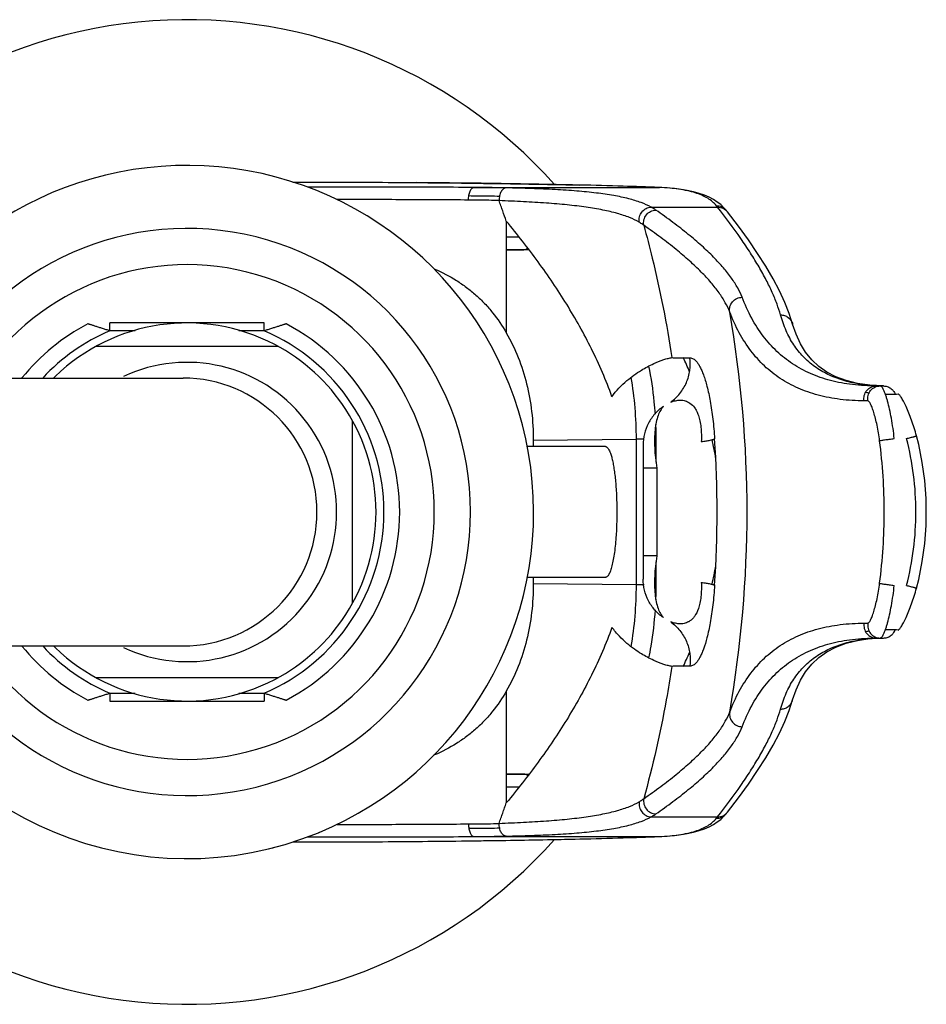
# Model space of a CAD drawing. Header units: millimetres. Extents: x 224 to 1420, y -1347 to 980.
# Tile 38 of 65: x 1363 to 1420, y -478 to -416. Entities that reach past the tile are written whole.
import ezdxf

# ---------------------------------------------------------------- set-up
doc = ezdxf.new("R2010")
doc.units = ezdxf.units.MM
doc.header["$LTSCALE"] = 77.505185
doc.layers.get('0').update_dxf_attribs({"linetype": 'CONTINUOUS'})

msp = doc.modelspace()

# ---------------------------------------------------------------- linework, layer by layer
at = {"color": 7, "linetype": 'CONTINUOUS'}
for p, q in [((1388.014, -426.201), (1388.007, -426.201)), ((1398.37, -426.355), (1398.352, -426.355)), ((1398.372, -426.355), (1398.352, -426.355)), ((1398.372, -426.355), (1398.37, -426.355)), ((1403.375, -426.511), (1403.407, -426.511)), ((1393.692, -428.651), (1393.692, -435.736)), ((1378.322, -435.111), (1368.524, -435.111)), ((1368.524, -435.611), (1368.524, -435.111)), ((1370.135, -435.611), (1368.524, -435.611)), ((1378.322, -435.611), (1376.711, -435.611)), ((1378.322, -435.611), (1378.322, -435.111)), ((1404.854, -437.316), (1405.352, -437.324)), ((1417.186, -439.111), (1417.632, -439.111)), ((1416.647, -440.061), (1416.406, -440.059)), ((1419.736, -442.284), (1419.73, -442.285)), ((1395.407, -442.542), (1395.407, -442.961)), ((1402.372, -442.856), (1402.372, -451.366)), ((1403.251, -444.328), (1403.251, -449.894)), ((1395.407, -451.261), (1395.407, -451.68)), ((1419.736, -451.938), (1419.73, -451.936)), ((1416.406, -454.163), (1416.647, -454.16)), ((1417.186, -455.111), (1417.632, -455.111)), ((1405.352, -456.898), (1404.854, -456.905)), ((1368.524, -458.611), (1370.135, -458.611)), ((1368.524, -458.611), (1368.524, -459.111)), ((1376.711, -458.611), (1378.322, -458.611)), ((1378.322, -458.611), (1378.322, -459.111)), ((1393.692, -458.486), (1393.692, -465.571)), ((1368.524, -459.111), (1378.322, -459.111)), ((1381.809, -467.45), (1381.77, -467.466)), ((1388.007, -468.02), (1388.014, -468.02)), ((1398.352, -467.867), (1398.372, -467.867)), ((1398.352, -467.867), (1398.37, -467.867)), ((1398.37, -467.867), (1398.372, -467.866)), ((1403.375, -467.711), (1403.407, -467.71))]:
    msp.add_line(p, q, dxfattribs=at)
at = {"color": 6, "linetype": 'CONTINUOUS'}
for p, q in [((1388.706, -426.208), (1388.007, -426.201)), ((1390.095, -426.222), (1388.706, -426.208)), ((1391.63, -426.511), (1403.375, -426.511)), ((1403.408, -426.512), (1403.375, -426.511)), ((1403.407, -426.513), (1403.375, -426.511)), ((1382.953, -427.284), (1382.95, -427.284)), ((1382.957, -427.285), (1382.953, -427.285)), ((1393.232, -427.347), (1393.228, -427.337)), ((1402.886, -427.76), (1407.101, -427.76)), ((1407.128, -427.765), (1407.089, -427.745)), ((1407.105, -427.752), (1407.09, -427.745)), ((1407.13, -427.764), (1407.105, -427.752)), ((1394.482, -429.667), (1393.697, -429.661)), ((1393.692, -430.483), (1394.804, -430.473)), ((1389.115, -431.701), (1389.125, -431.704)), ((1389.124, -431.685), (1389.135, -431.689)), ((1379.233, -436.611), (1367.614, -436.611)), ((1351.68, -438.611), (1373.173, -438.611)), ((1417.632, -439.111), (1417.187, -439.099)), ((1417.427, -439.109), (1417.187, -439.101)), ((1417.632, -439.111), (1417.427, -439.109)), ((1383.923, -452.92), (1383.923, -441.301)), ((1395.407, -442.542), (1401.951, -442.484)), ((1402.433, -442.484), (1401.951, -442.484)), ((1401.951, -451.737), (1401.951, -442.484)), ((1403.206, -442.484), (1403.108, -442.484)), ((1403.206, -443.947), (1403.206, -442.484)), ((1399.988, -442.961), (1395.026, -442.961)), ((1403.251, -444.328), (1402.372, -444.328)), ((1403.251, -449.894), (1402.372, -449.894)), ((1403.206, -451.737), (1403.206, -450.27)), ((1399.988, -451.261), (1395.027, -451.261)), ((1401.951, -451.737), (1395.407, -451.68)), ((1402.433, -451.737), (1401.951, -451.737)), ((1403.206, -451.737), (1403.109, -451.737)), ((1351.68, -455.611), (1373.173, -455.611)), ((1416.774, -455.151), (1417.632, -455.111)), ((1417.187, -455.121), (1417.401, -455.113)), ((1417.401, -455.113), (1417.632, -455.111)), ((1417.401, -455.113), (1417.427, -455.113)), ((1367.614, -457.611), (1379.233, -457.611)), ((1389.127, -462.517), (1389.086, -462.531)), ((1389.136, -462.532), (1389.096, -462.548)), ((1394.804, -463.748), (1393.692, -463.739)), ((1393.697, -464.561), (1394.482, -464.555)), ((1393.228, -466.885), (1393.232, -466.874)), ((1402.886, -466.462), (1407.101, -466.462)), ((1407.091, -466.475), (1407.104, -466.469)), ((1407.093, -466.476), (1407.105, -466.469)), ((1381.77, -467.466), (1381.809, -467.45)), ((1390.096, -467.999), (1391.441, -467.984)), ((1391.63, -467.711), (1403.375, -467.711)), ((1403.375, -467.711), (1403.407, -467.709)), ((1403.375, -467.711), (1403.408, -467.71))]:
    msp.add_line(p, q, dxfattribs=at)
for points in [[(1398.352, -426.355), (1397.895, -426.344), (1397.382, -426.333), (1396.853, -426.323), (1396.309, -426.312), (1395.749, -426.302), (1395.175, -426.292), (1394.586, -426.282), (1393.983, -426.273), (1393.367, -426.264), (1392.738, -426.255), (1392.096, -426.246), (1391.441, -426.238), (1390.095, -426.222)], [(1407.648, -427.953), (1407.489, -427.775), (1407.301, -427.601), (1407.086, -427.435), (1406.843, -427.279), (1406.569, -427.135), (1406.263, -427.003), (1405.928, -426.886), (1405.565, -426.785), (1405.177, -426.7), (1404.764, -426.63), (1404.329, -426.576), (1403.873, -426.537), (1403.407, -426.511)], [(1411.869, -435.181), (1411.655, -434.508), (1411.376, -433.805), (1411.035, -433.072), (1410.632, -432.309), (1410.168, -431.515), (1409.644, -430.692), (1409.062, -429.839), (1408.422, -428.959), (1407.73, -428.055)], [(1417.632, -439.111), (1416.774, -439.07), (1415.98, -438.955), (1415.263, -438.774), (1414.619, -438.533), (1414.043, -438.233), (1413.528, -437.871), (1413.077, -437.45), (1412.688, -436.971), (1412.357, -436.431), (1412.085, -435.833), (1411.869, -435.181)], [(1419.736, -451.938), (1419.869, -451.393), (1419.99, -450.825), (1420.094, -450.256), (1420.181, -449.686), (1420.25, -449.115), (1420.301, -448.543), (1420.336, -447.971), (1420.353, -447.398), (1420.353, -446.825), (1420.336, -446.252), (1420.302, -445.68), (1420.25, -445.108), (1420.181, -444.536), (1420.094, -443.966), (1419.991, -443.397), (1419.87, -442.83), (1419.736, -442.284)], [(1411.869, -459.041), (1412.085, -458.389), (1412.357, -457.79), (1412.688, -457.25), (1413.078, -456.77), (1413.53, -456.349), (1414.044, -455.988), (1414.62, -455.688), (1415.264, -455.447), (1415.981, -455.266), (1416.774, -455.151)], [(1407.73, -466.166), (1408.422, -465.263), (1409.061, -464.383), (1409.644, -463.53), (1410.167, -462.707), (1410.631, -461.913), (1411.035, -461.15), (1411.376, -460.417), (1411.655, -459.713), (1411.869, -459.041)], [(1403.407, -467.71), (1403.872, -467.685), (1404.328, -467.645), (1404.764, -467.591), (1405.176, -467.522), (1405.565, -467.437), (1405.927, -467.336), (1406.263, -467.219), (1406.569, -467.087), (1406.843, -466.942), (1407.086, -466.787), (1407.301, -466.621), (1407.489, -466.447), (1407.648, -466.268)], [(1388.007, -468.02), (1388.706, -468.014), (1390.096, -467.999)], [(1391.441, -467.984), (1392.096, -467.975), (1392.738, -467.967), (1393.367, -467.958), (1393.983, -467.949), (1394.586, -467.939), (1395.175, -467.93), (1395.749, -467.92), (1396.309, -467.909), (1396.853, -467.899), (1397.382, -467.888), (1397.895, -467.877), (1398.352, -467.867)]]:
    msp.add_lwpolyline(points, dxfattribs=at)
for centre, radius, start, end in [((1373.423, -447.111), 31.25, 41.70573, 149.72689), ((1373.423, -447.111), 18, 208.21622, 151.79193), ((1394.755, -436.702), 6.229, 86.68677, 89.54845), ((1335.265, -447.111), 73.711, 350.08243, 9.91757), ((1373.423, -447.111), 12, 32.79864, 62.36172), ((1377.982, -449.946), 29.761, 23.2298, 25.12424), ((1373.423, -447.111), 13.5, 140.8921, 140.97312), ((1373.423, -447.111), 12, 134.19189, 134.88278), ((1373.173, -447.111), 8.5, 270, 90), ((1417.888, -431.972), 7.661, 259.71272, 261.39477), ((1417.961, -431.415), 8.223, 268.52668, 272.88876), ((1379.081, -442.484), 24.125, 359.99827, 2.21655), ((1385.7, -447.34), 21.598, 9.61696, 12.9078), ((1385.455, -446.836), 21.847, 347.13877, 350.29083), ((1379.08, -451.738), 24.125, 357.78872, 0.00171), ((1373.423, -447.111), 12, 297.63828, 327.20136), ((1417.882, -462.212), 7.623, 98.601, 100.29202), ((1417.961, -462.806), 8.222, 87.11105, 91.4477), ((1373.423, -447.111), 13.5, 219.02688, 219.1079), ((1373.423, -447.111), 12, 225.11722, 225.80811), ((1377.929, -444.254), 29.818, 334.85408, 336.75827), ((1373.423, -447.111), 31.25, 210.27308, 318.29405), ((1394.754, -457.476), 6.273, 270.46162, 273.30195)]:
    msp.add_arc(centre, radius, start, end, dxfattribs=at)
at = {"color": 7, "linetype": 'CONTINUOUS'}
for centre, radius, start, end in [((1373.423, -447.111), 22, 292.40551, 157.26665), ((1394.943, -427.363), 1.71, 179.13752, 179.48343), ((1401.461, -432.154), 7.15, 37.92888, 38.87232), ((1407.054, -428.435), 0.764, 34.06696, 39.04727), ((1373.423, -447.111), 15.7, 212.78158, 147.21841), ((1373.423, -447.111), 13.5, 117.79577, 140.8921), ((1373.423, -447.111), 12.5, 113.07392, 137.1313), ((1373.423, -447.111), 12, 62.36172, 134.19189), ((1373.423, -447.111), 12.5, 293.07392, 66.92608), ((1373.423, -447.111), 13.5, 297.79577, 62.20423), ((1373.423, -447.111), 9.5, 244.86287, 115.13713), ((1415.177, -376.56), 63.149, 272.90354, 273.07414), ((1373.423, -447.111), 12, 327.20136, 32.79864), ((1338.768, -447.111), 68.307, 356.10194, 3.89805), ((1415.177, -517.662), 63.149, 86.92586, 87.09646), ((1373.423, -447.111), 22, 202.73335, 292.29617), ((1373.423, -447.111), 12.5, 222.8687, 246.92608), ((1373.423, -447.111), 13.5, 219.1079, 242.20423), ((1373.423, -447.111), 12, 225.80811, 297.63828), ((1387.633, -453.896), 6.254, 334.28947, 334.47466), ((1407.055, -465.787), 0.764, 320.9463, 325.92591), ((1394.943, -466.857), 1.71, 180.57744, 180.92325), ((1401.357, -461.984), 7.283, 321.13524, 322.06052), ((1380.189, -461.281), 6.298, 295.53164, 295.70755), ((1377.958, -464.684), 3.851, 283.66562, 284.4911)]:
    msp.add_arc(centre, radius, start, end, dxfattribs=at)
for points, knots in [([(1380.15, -426.166), (1380.83, -426.166), (1383.449, -426.17), (1386.068, -426.184), (1388.007, -426.201)], [0, 0, 0, 0, 0.259641, 1, 1, 1, 1]), ([(1391.291, -427.31), (1391.292, -427.209), (1391.304, -427.06), (1391.347, -426.874), (1391.388, -426.753), (1391.438, -426.653), (1391.495, -426.576), (1391.559, -426.526), (1391.607, -426.511), (1391.63, -426.511)], [0, 0, 0, 0, 0.328784, 0.480984, 0.618982, 0.739765, 0.842034, 0.926969, 1, 1, 1, 1]), ([(1393.676, -426.537), (1393.51, -426.534), (1392.828, -426.522), (1392.146, -426.515), (1391.63, -426.511)], [0, 0, 0, 0, 0.242546, 1, 1, 1, 1]), ([(1393.676, -426.537), (1393.646, -426.538), (1393.586, -426.552), (1393.502, -426.602), (1393.426, -426.68), (1393.333, -426.82), (1393.253, -427.042), (1393.234, -427.236), (1393.232, -427.337)], [0, 0, 0, 0, 0.088491, 0.184986, 0.293137, 0.414525, 0.692639, 1, 1, 1, 1]), ([(1403.375, -426.511), (1402.619, -426.48), (1400.951, -426.423), (1399.283, -426.378), (1398.371, -426.355)], [0, 0, 0, 0, 0.453443, 1, 1, 1, 1]), ([(1393.228, -427.337), (1393.072, -427.333), (1392.426, -427.322), (1391.78, -427.315), (1391.291, -427.31)], [0, 0, 0, 0, 0.24269, 1, 1, 1, 1]), ([(1402.128, -428.721), (1402.108, -428.608), (1402.119, -428.371), (1402.277, -428.054), (1402.546, -427.827), (1402.773, -427.765), (1402.886, -427.76)], [0, 0, 0, 0, 0.25006, 0.502817, 0.753877, 1, 1, 1, 1]), ([(1402.419, -428.914), (1402.397, -428.801), (1402.404, -428.56), (1402.562, -428.239), (1402.838, -428.011), (1403.07, -427.949), (1403.184, -427.945)], [0, 0, 0, 0, 0.249066, 0.500808, 0.75206, 1, 1, 1, 1]), ([(1403.184, -427.945), (1403.162, -427.929), (1403.065, -427.864), (1402.964, -427.803), (1402.886, -427.76)], [0, 0, 0, 0, 0.235987, 1, 1, 1, 1]), ([(1407.027, -427.667), (1407.145, -427.665), (1407.382, -427.714), (1407.575, -427.863), (1407.648, -427.953)], [0, 0, 0, 0, 0.501664, 1, 1, 1, 1]), ([(1407.101, -427.76), (1407.22, -427.757), (1407.462, -427.808), (1407.657, -427.962), (1407.73, -428.055)], [0, 0, 0, 0, 0.501807, 1, 1, 1, 1]), ([(1400.397, -439.79), (1400.026, -438.756), (1399.159, -436.749), (1397.562, -433.9), (1395.736, -431.201), (1394.392, -429.489), (1393.692, -428.651)], [0, 0, 0, 0, 0.252286, 0.500664, 0.749107, 1, 1, 1, 1]), ([(1402.419, -428.914), (1402.397, -428.898), (1402.302, -428.829), (1402.204, -428.766), (1402.128, -428.721)], [0, 0, 0, 0, 0.23668, 1, 1, 1, 1]), ([(1368.524, -435.611), (1368.447, -435.587), (1368.292, -435.538), (1368.063, -435.466), (1367.876, -435.406), (1367.731, -435.36), (1367.628, -435.328), (1367.529, -435.296), (1367.438, -435.267), (1367.354, -435.24), (1367.29, -435.22), (1367.244, -435.206), (1367.215, -435.196), (1367.19, -435.188), (1367.169, -435.181), (1367.154, -435.177), (1367.144, -435.174), (1367.138, -435.172), (1367.134, -435.17), (1367.131, -435.169), (1367.13, -435.169), (1367.128, -435.169), (1367.128, -435.168)], [0, 0, 0, 0, 0.166742, 0.331496, 0.491518, 0.568628, 0.643003, 0.713818, 0.780114, 0.840642, 0.89395, 0.91736, 0.938296, 0.956531, 0.971843, 0.98401, 0.988847, 0.992831, 0.99595, 0.998192, 0.999546, 1, 1, 1, 1]), ([(1379.719, -435.168), (1379.719, -435.169), (1379.717, -435.169), (1379.716, -435.169), (1379.712, -435.17), (1379.708, -435.172), (1379.703, -435.174), (1379.693, -435.177), (1379.678, -435.181), (1379.657, -435.188), (1379.631, -435.196), (1379.602, -435.206), (1379.557, -435.22), (1379.493, -435.24), (1379.409, -435.267), (1379.317, -435.296), (1379.219, -435.328), (1379.115, -435.36), (1378.97, -435.406), (1378.783, -435.466), (1378.554, -435.538), (1378.4, -435.587), (1378.322, -435.611)], [0, 0, 0, 0, 0.000453, 0.001806, 0.004047, 0.007165, 0.011149, 0.015987, 0.028155, 0.043465, 0.061699, 0.082635, 0.106045, 0.159352, 0.219881, 0.286176, 0.356993, 0.431368, 0.508479, 0.668503, 0.833258, 1, 1, 1, 1]), ([(1393.692, -435.736), (1393.979, -436.235), (1394.482, -437.29), (1395.016, -438.974), (1395.336, -440.738), (1395.407, -441.939), (1395.407, -442.542)], [0, 0, 0, 0, 0.243629, 0.492379, 0.745137, 1, 1, 1, 1]), ([(1400.397, -439.79), (1400.673, -439.413), (1401.258, -438.796), (1402.186, -438.13), (1402.98, -437.708), (1403.466, -437.512), (1403.681, -437.441)], [0, 0, 0, 0, 0.341939, 0.616813, 0.834309, 1, 1, 1, 1]), ([(1403.681, -437.441), (1403.778, -437.41), (1403.951, -437.36), (1404.128, -437.324), (1404.207, -437.314)], [0, 0, 0, 0, 0.561477, 1, 1, 1, 1]), ([(1404.127, -440.136), (1404.343, -439.98), (1404.736, -439.608), (1405.155, -438.914), (1405.378, -438.133), (1405.384, -437.59), (1405.352, -437.324)], [0, 0, 0, 0, 0.249054, 0.49891, 0.749352, 1, 1, 1, 1]), ([(1404.207, -437.314), (1404.317, -437.315), (1404.533, -437.316), (1404.748, -437.315), (1404.854, -437.316)], [0, 0, 0, 0, 0.510491, 1, 1, 1, 1]), ([(1416.406, -440.059), (1416.385, -439.945), (1416.393, -439.704), (1416.555, -439.384), (1416.837, -439.163), (1417.071, -439.111), (1417.186, -439.111)], [0, 0, 0, 0, 0.250879, 0.501353, 0.751001, 1, 1, 1, 1]), ([(1416.647, -440.061), (1416.626, -439.947), (1416.633, -439.706), (1416.795, -439.385), (1417.077, -439.163), (1417.311, -439.111), (1417.427, -439.111)], [0, 0, 0, 0, 0.250904, 0.501392, 0.751031, 1, 1, 1, 1]), ([(1418.317, -442.448), (1418.273, -442.017), (1418.188, -441.393), (1418.032, -440.606), (1417.925, -440.174), (1417.836, -439.87), (1417.773, -439.676), (1417.71, -439.509), (1417.649, -439.37), (1417.59, -439.26), (1417.541, -439.188), (1417.503, -439.147), (1417.471, -439.122), (1417.444, -439.111), (1417.427, -439.111)], [0, 0, 0, 0, 0.36984, 0.537189, 0.684952, 0.749852, 0.807983, 0.858889, 0.902183, 0.937648, 0.965254, 0.976242, 0.985519, 1, 1, 1, 1]), ([(1417.632, -439.111), (1417.711, -439.111), (1417.872, -439.136), (1418.091, -439.242), (1418.268, -439.41), (1418.347, -439.552), (1418.376, -439.627)], [0, 0, 0, 0, 0.249376, 0.499303, 0.749613, 1, 1, 1, 1]), ([(1419.73, -442.285), (1419.686, -442.114), (1419.59, -441.778), (1419.428, -441.292), (1419.255, -440.841), (1419.082, -440.441), (1418.938, -440.148), (1418.83, -439.951), (1418.76, -439.834), (1418.699, -439.742), (1418.646, -439.675), (1418.605, -439.633), (1418.575, -439.617), (1418.563, -439.617)], [0, 0, 0, 0, 0.18048, 0.356358, 0.522126, 0.672401, 0.800949, 0.855068, 0.901374, 0.939242, 0.968169, 0.988098, 1, 1, 1, 1]), ([(1403.66, -440.409), (1403.463, -440.545), (1403.1, -440.866), (1402.688, -441.462), (1402.431, -442.138), (1402.372, -442.618), (1402.372, -442.856)], [0, 0, 0, 0, 0.25041, 0.500627, 0.750511, 1, 1, 1, 1]), ([(1403.66, -440.409), (1403.59, -440.485), (1403.459, -440.672), (1403.311, -441.01), (1403.2, -441.424), (1403.127, -441.908), (1403.095, -442.452), (1403.105, -443.047), (1403.155, -443.679), (1403.214, -444.109), (1403.251, -444.328)], [0, 0, 0, 0, 0.076643, 0.167336, 0.273092, 0.39418, 0.529618, 0.677524, 0.835458, 1, 1, 1, 1]), ([(1404.127, -440.136), (1404.227, -440.098), (1404.429, -440.036), (1404.741, -439.999), (1405.06, -440.039), (1405.381, -440.191), (1405.616, -440.434), (1405.781, -440.71), (1405.899, -440.993), (1405.992, -441.34), (1406.077, -441.896), (1406.082, -442.341), (1406.068, -442.644)], [0, 0, 0, 0, 0.081816, 0.160657, 0.239384, 0.324289, 0.427681, 0.492507, 0.569784, 0.661605, 0.767101, 1, 1, 1, 1]), ([(1406.068, -442.644), (1406.174, -442.63), (1406.365, -442.602), (1406.588, -442.562), (1406.731, -442.531), (1406.811, -442.51), (1406.871, -442.49), (1406.905, -442.475), (1406.917, -442.467)], [0, 0, 0, 0, 0.369669, 0.664061, 0.780456, 0.875429, 0.9486, 1, 1, 1, 1]), ([(1417.391, -442.583), (1417.403, -442.58), (1417.438, -442.573), (1417.504, -442.561), (1417.598, -442.546), (1417.715, -442.528), (1417.851, -442.509), (1418.054, -442.481), (1418.21, -442.461), (1418.317, -442.448)], [0, 0, 0, 0, 0.040091, 0.112969, 0.215832, 0.344257, 0.493196, 0.656721, 1, 1, 1, 1]), ([(1419.1, -442.448), (1419.143, -442.436), (1419.227, -442.415), (1419.347, -442.384), (1419.456, -442.355), (1419.538, -442.334), (1419.595, -442.32), (1419.631, -442.31), (1419.662, -442.302), (1419.688, -442.296), (1419.706, -442.291), (1419.717, -442.288), (1419.724, -442.287), (1419.729, -442.285), (1419.732, -442.284), (1419.734, -442.284), (1419.736, -442.284), (1419.736, -442.284)], [0, 0, 0, 0, 0.20354, 0.395201, 0.568111, 0.71714, 0.781322, 0.837949, 0.886649, 0.92706, 0.958821, 0.97135, 0.981618, 0.989621, 0.995355, 0.998816, 1, 1, 1, 1]), ([(1419.1, -451.774), (1419.296, -451.014), (1419.594, -449.467), (1419.744, -447.111), (1419.594, -444.754), (1419.296, -443.208), (1419.1, -442.448)], [0, 0, 0, 0, 0.249993, 0.499982, 0.749981, 1, 1, 1, 1]), ([(1399.988, -442.961), (1400.003, -442.961), (1400.034, -442.967), (1400.079, -442.991), (1400.122, -443.03), (1400.183, -443.108), (1400.255, -443.245), (1400.332, -443.452), (1400.404, -443.711), (1400.472, -444.02), (1400.532, -444.373), (1400.585, -444.767), (1400.629, -445.194), (1400.677, -445.814), (1400.711, -446.625), (1400.71, -447.607), (1400.683, -448.265), (1400.662, -448.589)], [0, 0, 0, 0, 0.007629, 0.016082, 0.025972, 0.037666, 0.067168, 0.105272, 0.151898, 0.206617, 0.268781, 0.337592, 0.412117, 0.491329, 0.659322, 0.832123, 1, 1, 1, 1]), ([(1417.391, -451.638), (1417.584, -450.138), (1417.78, -447.111), (1417.584, -444.083), (1417.391, -442.583)], [0, 0, 0, 0, 0.499978, 1, 1, 1, 1]), ([(1400.662, -448.589), (1400.649, -448.777), (1400.62, -449.14), (1400.561, -449.656), (1400.489, -450.115), (1400.418, -450.455), (1400.354, -450.69), (1400.307, -450.837), (1400.258, -450.964), (1400.207, -451.069), (1400.155, -451.152), (1400.102, -451.212), (1400.047, -451.251), (1400.007, -451.261), (1399.988, -451.261)], [0, 0, 0, 0, 0.200155, 0.384571, 0.549238, 0.690846, 0.752146, 0.80677, 0.85456, 0.895494, 0.929705, 0.957664, 0.980411, 1, 1, 1, 1]), ([(1403.251, -449.894), (1403.214, -450.112), (1403.155, -450.543), (1403.105, -451.175), (1403.095, -451.77), (1403.127, -452.314), (1403.2, -452.797), (1403.311, -453.212), (1403.459, -453.55), (1403.59, -453.737), (1403.66, -453.812)], [0, 0, 0, 0, 0.164525, 0.322439, 0.470383, 0.605838, 0.726928, 0.832666, 0.923334, 1, 1, 1, 1]), ([(1395.407, -451.68), (1395.407, -452.283), (1395.336, -453.484), (1395.016, -455.248), (1394.482, -456.931), (1393.979, -457.986), (1393.692, -458.486)], [0, 0, 0, 0, 0.254863, 0.507621, 0.756371, 1, 1, 1, 1]), ([(1403.66, -453.812), (1403.463, -453.676), (1403.1, -453.355), (1402.688, -452.76), (1402.431, -452.084), (1402.372, -451.604), (1402.372, -451.366)], [0, 0, 0, 0, 0.25041, 0.500627, 0.750511, 1, 1, 1, 1]), ([(1406.068, -451.577), (1406.082, -451.881), (1406.077, -452.325), (1405.992, -452.882), (1405.877, -453.31), (1405.713, -453.657), (1405.505, -453.903), (1405.356, -454.027), (1405.204, -454.115), (1405.002, -454.189), (1404.741, -454.223), (1404.429, -454.185), (1404.227, -454.124), (1404.127, -454.086)], [0, 0, 0, 0, 0.232773, 0.338259, 0.430096, 0.571856, 0.627115, 0.675578, 0.719544, 0.760738, 0.839425, 0.918228, 1, 1, 1, 1]), ([(1406.068, -451.577), (1406.174, -451.592), (1406.365, -451.62), (1406.588, -451.659), (1406.731, -451.691), (1406.811, -451.712), (1406.871, -451.732), (1406.905, -451.747), (1406.917, -451.754)], [0, 0, 0, 0, 0.369666, 0.664057, 0.780452, 0.875425, 0.948597, 1, 1, 1, 1]), ([(1417.391, -451.638), (1417.403, -451.642), (1417.438, -451.649), (1417.504, -451.661), (1417.598, -451.676), (1417.715, -451.693), (1417.851, -451.713), (1418.054, -451.741), (1418.21, -451.761), (1418.317, -451.774)], [0, 0, 0, 0, 0.040091, 0.112969, 0.215832, 0.344257, 0.493196, 0.656721, 1, 1, 1, 1]), ([(1417.427, -455.111), (1417.444, -455.111), (1417.471, -455.1), (1417.503, -455.074), (1417.542, -455.033), (1417.591, -454.961), (1417.649, -454.851), (1417.71, -454.712), (1417.773, -454.545), (1417.837, -454.351), (1417.926, -454.046), (1418.032, -453.614), (1418.188, -452.828), (1418.273, -452.205), (1418.317, -451.774)], [0, 0, 0, 0, 0.014483, 0.023762, 0.034755, 0.062383, 0.097897, 0.141249, 0.192216, 0.250422, 0.315355, 0.463126, 0.63036, 1, 1, 1, 1]), ([(1419.1, -451.774), (1419.143, -451.785), (1419.227, -451.807), (1419.347, -451.838), (1419.456, -451.866), (1419.538, -451.887), (1419.595, -451.902), (1419.631, -451.911), (1419.662, -451.919), (1419.688, -451.926), (1419.706, -451.93), (1419.717, -451.933), (1419.724, -451.935), (1419.729, -451.936), (1419.732, -451.937), (1419.734, -451.937), (1419.736, -451.938), (1419.736, -451.938)], [0, 0, 0, 0, 0.20354, 0.395201, 0.568111, 0.71714, 0.781322, 0.837949, 0.886649, 0.92706, 0.958821, 0.97135, 0.981618, 0.989621, 0.995355, 0.998816, 1, 1, 1, 1]), ([(1418.563, -454.604), (1418.575, -454.605), (1418.605, -454.589), (1418.646, -454.547), (1418.699, -454.479), (1418.76, -454.387), (1418.83, -454.27), (1418.938, -454.073), (1419.082, -453.78), (1419.256, -453.38), (1419.428, -452.929), (1419.59, -452.444), (1419.686, -452.108), (1419.73, -451.936)], [0, 0, 0, 0, 0.011901, 0.031829, 0.060773, 0.098686, 0.14504, 0.19921, 0.327865, 0.478122, 0.643795, 0.819547, 1, 1, 1, 1]), ([(1404.127, -454.086), (1404.343, -454.242), (1404.736, -454.614), (1405.155, -455.308), (1405.378, -456.089), (1405.384, -456.632), (1405.352, -456.898)], [0, 0, 0, 0, 0.249054, 0.49891, 0.749352, 1, 1, 1, 1]), ([(1416.406, -454.163), (1416.385, -454.277), (1416.393, -454.518), (1416.555, -454.837), (1416.837, -455.058), (1417.071, -455.111), (1417.186, -455.111)], [0, 0, 0, 0, 0.250879, 0.501353, 0.751001, 1, 1, 1, 1]), ([(1416.647, -454.16), (1416.626, -454.275), (1416.633, -454.516), (1416.795, -454.837), (1417.077, -455.058), (1417.311, -455.111), (1417.427, -455.111)], [0, 0, 0, 0, 0.250904, 0.501392, 0.751031, 1, 1, 1, 1]), ([(1400.397, -454.432), (1400.026, -455.466), (1399.159, -457.472), (1397.562, -460.322), (1395.736, -463.021), (1394.392, -464.732), (1393.692, -465.571)], [0, 0, 0, 0, 0.252286, 0.500664, 0.749106, 1, 1, 1, 1]), ([(1403.681, -456.781), (1403.466, -456.71), (1402.98, -456.514), (1402.361, -456.185), (1401.8, -455.814), (1401.329, -455.447), (1400.844, -454.989), (1400.542, -454.63), (1400.397, -454.432)], [0, 0, 0, 0, 0.165574, 0.382927, 0.512695, 0.657804, 0.819693, 1, 1, 1, 1]), ([(1417.632, -455.111), (1417.711, -455.111), (1417.872, -455.086), (1418.091, -454.979), (1418.268, -454.811), (1418.347, -454.669), (1418.376, -454.594)], [0, 0, 0, 0, 0.249376, 0.499303, 0.749613, 1, 1, 1, 1]), ([(1404.207, -456.908), (1404.128, -456.898), (1403.951, -456.861), (1403.778, -456.811), (1403.681, -456.781)], [0, 0, 0, 0, 0.43852, 1, 1, 1, 1]), ([(1404.854, -456.905), (1404.748, -456.907), (1404.533, -456.905), (1404.317, -456.906), (1404.207, -456.908)], [0, 0, 0, 0, 0.489509, 1, 1, 1, 1]), ([(1367.128, -459.053), (1367.128, -459.053), (1367.13, -459.053), (1367.131, -459.052), (1367.134, -459.051), (1367.138, -459.05), (1367.144, -459.048), (1367.154, -459.045), (1367.169, -459.04), (1367.19, -459.033), (1367.215, -459.025), (1367.244, -459.016), (1367.29, -459.002), (1367.354, -458.981), (1367.438, -458.955), (1367.529, -458.925), (1367.628, -458.894), (1367.731, -458.861), (1367.876, -458.815), (1368.063, -458.756), (1368.292, -458.684), (1368.447, -458.635), (1368.524, -458.611)], [0, 0, 0, 0, 0.000453, 0.001806, 0.004047, 0.007165, 0.011149, 0.015987, 0.028155, 0.043465, 0.061699, 0.082635, 0.106045, 0.159352, 0.219881, 0.286176, 0.356993, 0.431368, 0.508479, 0.668503, 0.833258, 1, 1, 1, 1]), ([(1378.322, -458.611), (1378.4, -458.635), (1378.554, -458.684), (1378.783, -458.756), (1378.97, -458.815), (1379.115, -458.861), (1379.219, -458.894), (1379.317, -458.925), (1379.409, -458.955), (1379.493, -458.981), (1379.557, -459.002), (1379.602, -459.016), (1379.631, -459.025), (1379.657, -459.033), (1379.678, -459.04), (1379.693, -459.045), (1379.703, -459.048), (1379.708, -459.05), (1379.712, -459.051), (1379.716, -459.052), (1379.717, -459.053), (1379.719, -459.053), (1379.719, -459.053)], [0, 0, 0, 0, 0.166742, 0.331496, 0.491518, 0.568628, 0.643003, 0.713818, 0.780114, 0.840642, 0.89395, 0.91736, 0.938296, 0.956531, 0.971843, 0.98401, 0.988847, 0.992831, 0.99595, 0.998192, 0.999546, 1, 1, 1, 1]), ([(1402.128, -465.501), (1402.108, -465.614), (1402.119, -465.851), (1402.277, -466.168), (1402.546, -466.394), (1402.773, -466.457), (1402.886, -466.462)], [0, 0, 0, 0, 0.250061, 0.502817, 0.753877, 1, 1, 1, 1]), ([(1402.128, -465.501), (1402.154, -465.485), (1402.253, -465.424), (1402.35, -465.359), (1402.419, -465.308)], [0, 0, 0, 0, 0.263462, 1, 1, 1, 1]), ([(1402.419, -465.308), (1402.397, -465.421), (1402.404, -465.661), (1402.562, -465.983), (1402.838, -466.211), (1403.07, -466.273), (1403.184, -466.277)], [0, 0, 0, 0, 0.249066, 0.500808, 0.75206, 1, 1, 1, 1]), ([(1407.101, -466.462), (1407.22, -466.464), (1407.462, -466.414), (1407.657, -466.26), (1407.73, -466.166)], [0, 0, 0, 0, 0.501807, 1, 1, 1, 1]), ([(1402.886, -466.462), (1402.913, -466.447), (1403.014, -466.388), (1403.114, -466.326), (1403.184, -466.277)], [0, 0, 0, 0, 0.264153, 1, 1, 1, 1]), ([(1407.027, -466.554), (1407.145, -466.556), (1407.383, -466.508), (1407.575, -466.359), (1407.648, -466.268)], [0, 0, 0, 0, 0.501664, 1, 1, 1, 1]), ([(1391.291, -466.911), (1391.457, -466.91), (1392.103, -466.904), (1392.749, -466.894), (1393.228, -466.885)], [0, 0, 0, 0, 0.256976, 1, 1, 1, 1]), ([(1391.291, -466.911), (1391.292, -467.013), (1391.304, -467.162), (1391.347, -467.348), (1391.388, -467.468), (1391.438, -467.568), (1391.495, -467.645), (1391.559, -467.696), (1391.607, -467.71), (1391.63, -467.711)], [0, 0, 0, 0, 0.328784, 0.480984, 0.618982, 0.739765, 0.842034, 0.926969, 1, 1, 1, 1]), ([(1393.676, -467.684), (1393.646, -467.683), (1393.586, -467.669), (1393.502, -467.619), (1393.426, -467.542), (1393.334, -467.402), (1393.253, -467.179), (1393.234, -466.986), (1393.232, -466.885)], [0, 0, 0, 0, 0.088397, 0.184764, 0.292919, 0.414356, 0.692541, 1, 1, 1, 1]), ([(1380.153, -468.056), (1380.833, -468.056), (1383.451, -468.052), (1386.069, -468.038), (1388.007, -468.02)], [0, 0, 0, 0, 0.259642, 1, 1, 1, 1]), ([(1391.63, -467.711), (1391.805, -467.71), (1392.487, -467.703), (1393.169, -467.694), (1393.676, -467.684)], [0, 0, 0, 0, 0.257117, 1, 1, 1, 1]), ([(1398.371, -467.866), (1399.283, -467.844), (1400.951, -467.799), (1402.619, -467.742), (1403.375, -467.711)], [0, 0, 0, 0, 0.546578, 1, 1, 1, 1])]:
    msp.add_open_spline(points, degree=3, knots=knots, dxfattribs=at)
at = {"color": 6, "linetype": 'CONTINUOUS'}
for points, knots in [([(1388.014, -426.202), (1389.898, -426.219), (1393.344, -426.258), (1396.79, -426.319), (1398.352, -426.355)], [0, 0, 0, 0, 0.546664, 1, 1, 1, 1]), ([(1391.63, -426.511), (1389.904, -426.496), (1386.385, -426.48), (1382.866, -426.482), (1381.073, -426.489)], [0, 0, 0, 0, 0.490461, 1, 1, 1, 1]), ([(1402.886, -427.76), (1402.684, -427.646), (1402.216, -427.441), (1401.418, -427.204), (1400.467, -427.008), (1399.368, -426.851), (1398.127, -426.729), (1396.753, -426.638), (1395.254, -426.575), (1394.214, -426.548), (1393.676, -426.537)], [0, 0, 0, 0, 0.074233, 0.162937, 0.26666, 0.38545, 0.51894, 0.666472, 0.827186, 1, 1, 1, 1]), ([(1407.027, -427.667), (1406.954, -427.577), (1406.783, -427.404), (1406.472, -427.184), (1406.103, -426.996), (1405.676, -426.84), (1405.19, -426.714), (1404.647, -426.617), (1404.047, -426.548), (1403.628, -426.521), (1403.408, -426.512)], [0, 0, 0, 0, 0.089713, 0.186036, 0.291337, 0.407398, 0.535518, 0.67661, 0.831298, 1, 1, 1, 1]), ([(1391.291, -427.31), (1389.934, -427.299), (1387.155, -427.283), (1384.375, -427.282), (1382.953, -427.284)], [0, 0, 0, 0, 0.488434, 1, 1, 1, 1]), ([(1391.337, -427.031), (1391.504, -427.033), (1392.157, -427.041), (1392.81, -427.049), (1393.297, -427.056)], [0, 0, 0, 0, 0.25518, 1, 1, 1, 1]), ([(1393.692, -428.651), (1393.617, -428.433), (1393.503, -428.107), (1393.349, -427.673), (1393.271, -427.456), (1393.232, -427.347)], [0, 0, 0, 0, 0.499801, 0.749854, 1, 1, 1, 1]), ([(1402.128, -428.721), (1401.932, -428.603), (1401.479, -428.389), (1400.704, -428.137), (1399.782, -427.924), (1398.719, -427.749), (1397.521, -427.607), (1396.195, -427.495), (1394.752, -427.408), (1393.751, -427.366), (1393.232, -427.347)], [0, 0, 0, 0, 0.075488, 0.16505, 0.269264, 0.388193, 0.521486, 0.66849, 0.82835, 1, 1, 1, 1]), ([(1408.662, -433.481), (1408.583, -433.277), (1408.38, -432.855), (1407.978, -432.231), (1407.461, -431.578), (1406.83, -430.899), (1406.085, -430.193), (1405.225, -429.46), (1404.249, -428.702), (1403.552, -428.2), (1403.184, -427.945)], [0, 0, 0, 0, 0.08348, 0.177238, 0.282397, 0.399744, 0.529835, 0.673066, 0.829722, 1, 1, 1, 1]), ([(1411.098, -434.598), (1411.034, -434.366), (1410.876, -433.884), (1410.572, -433.147), (1410.189, -432.363), (1409.728, -431.531), (1409.188, -430.652), (1408.33, -429.37), (1407.612, -428.41), (1407.101, -427.76)], [0, 0, 0, 0, 0.090754, 0.190593, 0.299973, 0.419248, 0.54869, 0.688522, 1, 1, 1, 1]), ([(1402.419, -428.914), (1402.606, -429.603), (1403.321, -432.376), (1403.883, -435.189), (1404.207, -437.314)], [0, 0, 0, 0, 0.249507, 1, 1, 1, 1]), ([(1407.874, -434.416), (1407.796, -434.212), (1407.594, -433.793), (1407.193, -433.172), (1406.679, -432.524), (1406.05, -431.849), (1405.308, -431.147), (1404.451, -430.419), (1403.48, -429.666), (1402.785, -429.168), (1402.419, -428.914)], [0, 0, 0, 0, 0.083458, 0.177191, 0.282328, 0.399662, 0.529752, 0.672994, 0.829677, 1, 1, 1, 1]), ([(1394.804, -430.473), (1394.713, -430.472), (1394.343, -430.469), (1393.973, -430.467), (1393.693, -430.465)], [0, 0, 0, 0, 0.245979, 1, 1, 1, 1]), ([(1395.039, -430.394), (1395.004, -430.418), (1394.929, -430.458), (1394.845, -430.473), (1394.804, -430.473)], [0, 0, 0, 0, 0.513905, 1, 1, 1, 1]), ([(1389.135, -431.689), (1389.616, -431.896), (1390.314, -432.258), (1391.172, -432.846), (1391.77, -433.336), (1392.324, -433.872), (1393.001, -434.647), (1393.436, -435.289), (1393.692, -435.736)], [0, 0, 0, 0, 0.253254, 0.378371, 0.50276, 0.626801, 0.75087, 1, 1, 1, 1]), ([(1407.874, -434.416), (1407.854, -434.303), (1407.865, -434.065), (1408.031, -433.751), (1408.313, -433.534), (1408.546, -433.482), (1408.662, -433.481)], [0, 0, 0, 0, 0.249109, 0.498941, 0.749417, 1, 1, 1, 1]), ([(1417.186, -439.111), (1416.678, -439.111), (1415.695, -439.059), (1414.285, -438.801), (1413.002, -438.362), (1411.851, -437.741), (1410.837, -436.938), (1409.961, -435.953), (1409.223, -434.791), (1408.836, -433.934), (1408.662, -433.481)], [0, 0, 0, 0, 0.139102, 0.268744, 0.390958, 0.508529, 0.62479, 0.743283, 0.867379, 1, 1, 1, 1]), ([(1416.406, -440.059), (1415.897, -440.055), (1414.911, -439.995), (1413.5, -439.73), (1412.216, -439.288), (1411.064, -438.666), (1410.049, -437.863), (1409.173, -436.88), (1408.435, -435.722), (1408.048, -434.867), (1407.874, -434.416)], [0, 0, 0, 0, 0.139407, 0.269326, 0.391744, 0.509412, 0.62564, 0.743964, 0.867769, 1, 1, 1, 1]), ([(1417.187, -439.101), (1416.817, -439.084), (1416.093, -439.011), (1415.054, -438.774), (1414.101, -438.405), (1413.251, -437.904), (1412.517, -437.268), (1411.907, -436.499), (1411.423, -435.601), (1411.194, -434.943), (1411.098, -434.598)], [0, 0, 0, 0, 0.135959, 0.266399, 0.390569, 0.509833, 0.626892, 0.745213, 0.868454, 1, 1, 1, 1]), ([(1411.098, -434.598), (1411.185, -434.598), (1411.358, -434.626), (1411.591, -434.748), (1411.773, -434.938), (1411.846, -435.098), (1411.869, -435.181)], [0, 0, 0, 0, 0.250214, 0.500569, 0.750313, 1, 1, 1, 1]), ([(1405.352, -437.324), (1405.386, -437.324), (1405.458, -437.335), (1405.564, -437.381), (1405.671, -437.46), (1405.778, -437.571), (1405.887, -437.72), (1405.996, -437.909), (1406.107, -438.143), (1406.218, -438.425), (1406.328, -438.758), (1406.481, -439.31), (1406.654, -440.132), (1406.816, -441.246), (1406.889, -442.048), (1406.917, -442.467)], [0, 0, 0, 0, 0.018433, 0.038559, 0.06169, 0.089018, 0.1216, 0.160402, 0.20634, 0.260269, 0.322979, 0.395044, 0.567843, 0.774035, 1, 1, 1, 1]), ([(1403.153, -440.896), (1403.136, -440.635), (1403.051, -439.612), (1402.898, -438.594), (1402.742, -437.845)], [0, 0, 0, 0, 0.254251, 1, 1, 1, 1]), ([(1401.951, -442.484), (1401.951, -441.821), (1401.896, -440.507), (1401.727, -439.203), (1401.613, -438.564)], [0, 0, 0, 0, 0.505572, 1, 1, 1, 1]), ([(1417.391, -442.583), (1417.349, -442.255), (1417.27, -441.78), (1417.132, -441.184), (1417.027, -440.808), (1416.935, -440.537), (1416.863, -440.359), (1416.814, -440.255), (1416.769, -440.173), (1416.727, -440.113), (1416.689, -440.074), (1416.66, -440.061), (1416.647, -440.061)], [0, 0, 0, 0, 0.372169, 0.540017, 0.687745, 0.810339, 0.860964, 0.903961, 0.939126, 0.966412, 0.986211, 1, 1, 1, 1]), ([(1401.613, -455.655), (1401.727, -455.016), (1401.896, -453.713), (1401.951, -452.4), (1401.951, -451.737)], [0, 0, 0, 0, 0.494435, 1, 1, 1, 1]), ([(1406.917, -451.754), (1406.889, -452.174), (1406.816, -452.975), (1406.654, -454.089), (1406.457, -455.026), (1406.267, -455.672), (1406.107, -456.079), (1405.996, -456.312), (1405.887, -456.501), (1405.778, -456.65), (1405.671, -456.762), (1405.564, -456.84), (1405.458, -456.887), (1405.386, -456.898), (1405.352, -456.898)], [0, 0, 0, 0, 0.225912, 0.432111, 0.604964, 0.739736, 0.793681, 0.839617, 0.878416, 0.910999, 0.93832, 0.961448, 0.981572, 1, 1, 1, 1]), ([(1416.647, -454.16), (1416.66, -454.16), (1416.689, -454.147), (1416.727, -454.109), (1416.769, -454.049), (1416.815, -453.966), (1416.863, -453.862), (1416.914, -453.737), (1416.966, -453.592), (1417.041, -453.363), (1417.132, -453.037), (1417.232, -452.605), (1417.321, -452.133), (1417.37, -451.806), (1417.391, -451.638)], [0, 0, 0, 0, 0.01379, 0.033594, 0.060898, 0.096108, 0.139159, 0.18984, 0.247798, 0.312551, 0.460279, 0.627997, 0.81014, 1, 1, 1, 1]), ([(1402.742, -456.375), (1402.793, -456.129), (1402.984, -455.12), (1403.102, -454.099), (1403.153, -453.326)], [0, 0, 0, 0, 0.245225, 1, 1, 1, 1]), ([(1407.874, -459.806), (1408.048, -459.355), (1408.435, -458.5), (1409.173, -457.341), (1410.049, -456.359), (1411.064, -455.555), (1412.216, -454.933), (1413.5, -454.491), (1414.911, -454.226), (1415.897, -454.167), (1416.406, -454.163)], [0, 0, 0, 0, 0.132231, 0.256036, 0.37436, 0.490588, 0.608256, 0.730675, 0.860593, 1, 1, 1, 1]), ([(1408.662, -460.74), (1408.836, -460.288), (1409.223, -459.43), (1409.961, -458.269), (1410.837, -457.284), (1411.851, -456.48), (1413.002, -455.859), (1414.285, -455.421), (1415.695, -455.163), (1416.678, -455.111), (1417.186, -455.111)], [0, 0, 0, 0, 0.132621, 0.256718, 0.375211, 0.491472, 0.609043, 0.731256, 0.860898, 1, 1, 1, 1]), ([(1411.098, -459.624), (1411.194, -459.279), (1411.423, -458.621), (1411.907, -457.722), (1412.517, -456.954), (1413.251, -456.318), (1414.101, -455.816), (1415.054, -455.448), (1416.093, -455.21), (1416.817, -455.137), (1417.187, -455.121)], [0, 0, 0, 0, 0.131547, 0.254788, 0.373107, 0.490167, 0.60943, 0.733601, 0.864041, 1, 1, 1, 1]), ([(1404.207, -456.908), (1404.099, -457.618), (1403.624, -460.442), (1402.982, -463.237), (1402.419, -465.308)], [0, 0, 0, 0, 0.25079, 1, 1, 1, 1]), ([(1393.692, -458.486), (1393.436, -458.932), (1393.001, -459.574), (1392.324, -460.349), (1391.771, -460.885), (1391.172, -461.375), (1390.315, -461.963), (1389.617, -462.325), (1389.136, -462.532)], [0, 0, 0, 0, 0.249132, 0.373201, 0.497243, 0.621631, 0.746748, 1, 1, 1, 1]), ([(1411.098, -459.624), (1411.185, -459.624), (1411.358, -459.596), (1411.591, -459.474), (1411.773, -459.283), (1411.846, -459.124), (1411.869, -459.041)], [0, 0, 0, 0, 0.250214, 0.500569, 0.750313, 1, 1, 1, 1]), ([(1402.419, -465.308), (1402.785, -465.054), (1403.48, -464.556), (1404.451, -463.803), (1405.308, -463.075), (1406.05, -462.373), (1406.679, -461.698), (1407.193, -461.05), (1407.594, -460.428), (1407.796, -460.01), (1407.874, -459.806)], [0, 0, 0, 0, 0.170321, 0.327001, 0.470244, 0.600333, 0.717667, 0.822806, 0.916541, 1, 1, 1, 1]), ([(1407.101, -466.462), (1407.612, -465.812), (1408.33, -464.851), (1409.188, -463.57), (1409.728, -462.69), (1410.189, -461.859), (1410.572, -461.074), (1410.876, -460.338), (1411.034, -459.856), (1411.098, -459.624)], [0, 0, 0, 0, 0.311478, 0.451309, 0.580752, 0.700026, 0.809407, 0.909246, 1, 1, 1, 1]), ([(1407.874, -459.806), (1407.854, -459.919), (1407.865, -460.157), (1408.031, -460.471), (1408.313, -460.688), (1408.546, -460.74), (1408.662, -460.74)], [0, 0, 0, 0, 0.249109, 0.498941, 0.749417, 1, 1, 1, 1]), ([(1403.184, -466.277), (1403.552, -466.021), (1404.249, -465.52), (1405.225, -464.762), (1406.085, -464.029), (1406.83, -463.323), (1407.461, -462.643), (1407.978, -461.991), (1408.38, -461.366), (1408.583, -460.945), (1408.662, -460.74)], [0, 0, 0, 0, 0.170277, 0.32693, 0.47016, 0.600251, 0.717599, 0.822759, 0.916518, 1, 1, 1, 1]), ([(1393.693, -463.757), (1393.787, -463.756), (1394.158, -463.754), (1394.528, -463.751), (1394.804, -463.748)], [0, 0, 0, 0, 0.253979, 1, 1, 1, 1]), ([(1395.039, -463.828), (1395.004, -463.803), (1394.929, -463.764), (1394.845, -463.749), (1394.804, -463.748)], [0, 0, 0, 0, 0.513897, 1, 1, 1, 1]), ([(1393.232, -466.874), (1393.751, -466.855), (1394.751, -466.813), (1396.195, -466.727), (1397.52, -466.615), (1398.719, -466.473), (1399.782, -466.297), (1400.704, -466.085), (1401.479, -465.832), (1401.932, -465.619), (1402.128, -465.501)], [0, 0, 0, 0, 0.171618, 0.331479, 0.478487, 0.61179, 0.730726, 0.834955, 0.924523, 1, 1, 1, 1]), ([(1393.232, -466.874), (1393.271, -466.766), (1393.349, -466.549), (1393.445, -466.277), (1393.522, -466.06), (1393.579, -465.897), (1393.635, -465.734), (1393.673, -465.625), (1393.692, -465.571)], [0, 0, 0, 0, 0.250156, 0.500219, 0.62521, 0.750198, 0.875126, 1, 1, 1, 1]), ([(1393.676, -467.684), (1394.214, -467.674), (1395.254, -467.647), (1396.752, -467.583), (1398.127, -467.493), (1399.368, -467.371), (1400.467, -467.214), (1401.418, -467.018), (1402.216, -466.78), (1402.684, -466.576), (1402.886, -466.462)], [0, 0, 0, 0, 0.172783, 0.333497, 0.481033, 0.614534, 0.73333, 0.837069, 0.925777, 1, 1, 1, 1]), ([(1403.408, -467.71), (1403.627, -467.7), (1404.047, -467.674), (1404.647, -467.605), (1405.19, -467.508), (1405.676, -467.382), (1406.103, -467.225), (1406.472, -467.038), (1406.783, -466.818), (1406.954, -466.645), (1407.027, -466.554)], [0, 0, 0, 0, 0.168705, 0.323395, 0.464487, 0.59261, 0.70867, 0.813959, 0.910276, 1, 1, 1, 1]), ([(1382.956, -466.938), (1384.377, -466.94), (1387.156, -466.938), (1389.934, -466.923), (1391.291, -466.911)], [0, 0, 0, 0, 0.511494, 1, 1, 1, 1]), ([(1391.337, -467.19), (1391.503, -467.188), (1392.157, -467.181), (1392.81, -467.172), (1393.297, -467.166)], [0, 0, 0, 0, 0.255182, 1, 1, 1, 1]), ([(1381.076, -467.733), (1382.868, -467.739), (1386.386, -467.742), (1389.904, -467.725), (1391.63, -467.711)], [0, 0, 0, 0, 0.509437, 1, 1, 1, 1]), ([(1388.014, -468.02), (1389.898, -468.003), (1393.344, -467.963), (1396.79, -467.903), (1398.352, -467.867)], [0, 0, 0, 0, 0.546663, 1, 1, 1, 1])]:
    msp.add_open_spline(points, degree=3, knots=knots, dxfattribs=at)

doc.saveas('drawing.dxf')
